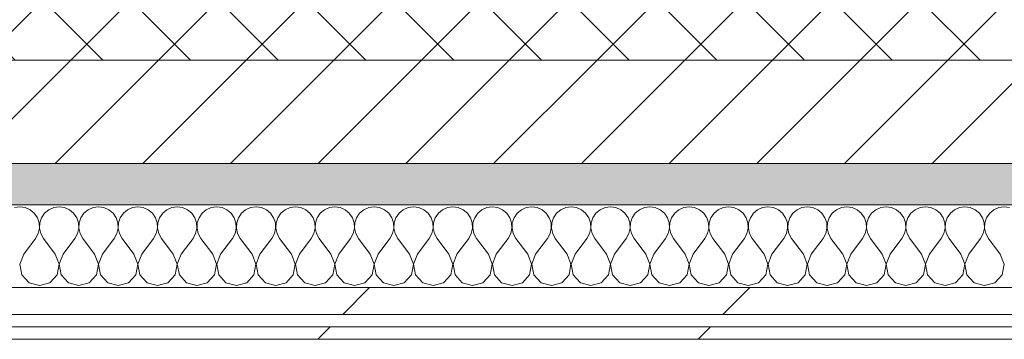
# Model space of a CAD drawing. Header units: millimetres. Extents: x -30280 to 22128, y -17757 to 4746.
# Tile 102 of 171: x -9790 to -9314, y -12404 to -12249. Entities that reach past the tile are written whole.
import ezdxf

# ---------------------------------------------------------------- set-up
doc = ezdxf.new("R2010")
doc.units = ezdxf.units.MM
doc.header["$MEASUREMENT"] = 0
doc.linetypes.add('Wipeout_Contour', pattern=[1000, 0, -1000])
doc.layers.add('12_FAÇ_Façana', color=7, linetype='Continuous')
doc.layers.add('Nuevo_08_E_Envans secs', color=7, linetype='Continuous')
for name, color, linetype, lineweight, true_color in [('12_FAÇ_Façana_Pluma_Nº__174', 7, 'Continuous', 13, 0xe4ad2c), ('12_FAÇ_Façana_Pluma_Nº__176', 7, 'Continuous', 15, 0x93a0c6), ('Nuevo_08_E_Envans secs_Pluma_Nº__102', 7, 'Continuous', 5, 0xcccccc), ('Nuevo_08_E_Envans secs_Pluma_Nº__171', 171, 'Continuous', 13, 0xaaaaff), ('Nuevo_08_E_Envans secs_Pluma_Nº__177', 7, 'Continuous', 15, 0xf7e046)]:
    doc.layers.add(name, color=color, linetype=linetype, lineweight=lineweight, true_color=true_color)
for name, color, linetype, lineweight in [('12_FAÇ_Façana_Pluma_Nº__2', 8, 'Continuous', 5), ('12_FAÇ_Façana_Pluma_Nº__7', 7, 'Continuous', 5), ('Nuevo_08_E_Envans secs_Pluma_Nº__1', 7, 'Continuous', 5)]:
    doc.layers.add(name, color=color, linetype=linetype, lineweight=lineweight)
pattern_1 = [(45, (0, 0), (-183.8478, 183.8478), [195, -65]), (45, (7e-14, 183.85), (-183.8478, 183.8478), [195, -65])]

# ---------------------------------------------------------------- blocks, each defined once
blk = doc.blocks.new('Muro_22_1', base_point=(-7036.11, -12338.98))
at = {"layer": '12_FAÇ_Façana_Pluma_Nº__174', "linetype": 'Continuous', "lineweight": 13, "true_color": 0xe4ad2c}
h = blk.add_hatch(dxfattribs=at)
h.set_pattern_fill('SATE_Aislamiento_0001', color=42, style=0, pattern_type=2)
h.set_pattern_definition([(45, (0, 0), (-21.213203, 21.213203), []), (135, (0, 0), (21.213203, 21.213203), [])])
h.paths.add_polyline_path([(-10997.42, -12268.98), (-7450.39, -12268.98), (-7450.39, -12168.98), (-10997.42, -12168.98)])
at = {"layer": '12_FAÇ_Façana_Pluma_Nº__176', "linetype": 'Continuous', "lineweight": 0, "true_color": 0x495063}
blk.add_hatch(color=251, dxfattribs=at).paths.add_polyline_path([(-7490.39, -12318.98), (-10997.42, -12318.98), (-10997.42, -12338.98), (-7490.39, -12338.98)])
at = {"layer": '12_FAÇ_Façana_Pluma_Nº__2', "linetype": 'Continuous', "lineweight": 5}
h = blk.add_hatch(dxfattribs=at)
h.set_pattern_fill('Ceramic_0001', color=8, style=0, pattern_type=2)
h.set_pattern_definition([(45, (0, 0), (-21.213203, 21.213203), [])])
h.paths.add_polyline_path([(-7490.39, -12268.98), (-10997.42, -12268.98), (-10997.42, -12318.98), (-7490.39, -12318.98)])
at = {"layer": '12_FAÇ_Façana_Pluma_Nº__7', "color": 7, "linetype": 'Continuous', "lineweight": 5}
for p, q in [((-10997.42, -12268.98), (-7490.39, -12268.98)), ((-10997.42, -12318.98), (-7490.39, -12318.98))]:
    blk.add_line(p, q, dxfattribs=at)
at = {"layer": '12_FAÇ_Façana_Pluma_Nº__7', "color": 7, "linetype": 'Continuous', "lineweight": 5, "flags": 128}
blk.add_lwpolyline([(-10997.42, -12338.98), (-7490.39, -12338.98)], dxfattribs=at)
blk = doc.blocks.new('*X396')
at = {"layer": 'Nuevo_08_E_Envans secs_Pluma_Nº__102', "color": 254, "linetype": 'Continuous', "lineweight": 5, "true_color": 0xcccccc}
for p, q in [((-9790.48, -12339.93), (-9793.08, -12340.29)), ((-9787.87, -12340.29), (-9790.48, -12339.93)), ((-9785.47, -12341.35), (-9787.87, -12340.29)), ((-9783.45, -12343.03), (-9785.47, -12341.35)), ((-9781.96, -12345.19), (-9783.45, -12343.03)), ((-9778.46, -12343.03), (-9779.95, -12345.19)), ((-9776.44, -12341.35), (-9778.46, -12343.03)), ((-9774.03, -12340.29), (-9776.44, -12341.35)), ((-9771.43, -12339.93), (-9774.03, -12340.29)), ((-9768.83, -12340.29), (-9771.43, -12339.93)), ((-9766.42, -12341.35), (-9768.83, -12340.29)), ((-9764.4, -12343.03), (-9766.42, -12341.35)), ((-9762.91, -12345.19), (-9764.4, -12343.03)), ((-9759.41, -12343.03), (-9760.9, -12345.19)), ((-9757.39, -12341.35), (-9759.41, -12343.03)), ((-9754.98, -12340.29), (-9757.39, -12341.35)), ((-9752.38, -12339.93), (-9754.98, -12340.29)), ((-9749.78, -12340.29), (-9752.38, -12339.93)), ((-9747.37, -12341.35), (-9749.78, -12340.29)), ((-9745.35, -12343.03), (-9747.37, -12341.35)), ((-9743.86, -12345.19), (-9745.35, -12343.03)), ((-9740.36, -12343.03), (-9741.85, -12345.19)), ((-9738.34, -12341.35), (-9740.36, -12343.03)), ((-9735.94, -12340.29), (-9738.34, -12341.35)), ((-9733.33, -12339.93), (-9735.94, -12340.29)), ((-9730.73, -12340.29), (-9733.33, -12339.93)), ((-9728.33, -12341.35), (-9730.73, -12340.29)), ((-9726.3, -12343.03), (-9728.33, -12341.35)), ((-9724.81, -12345.19), (-9726.3, -12343.03)), ((-9721.32, -12343.03), (-9722.8, -12345.19)), ((-9719.29, -12341.35), (-9721.32, -12343.03)), ((-9716.89, -12340.29), (-9719.29, -12341.35)), ((-9714.29, -12339.93), (-9716.89, -12340.29)), ((-9711.68, -12340.29), (-9714.29, -12339.93)), ((-9709.28, -12341.35), (-9711.68, -12340.29)), ((-9707.26, -12343.03), (-9709.28, -12341.35)), ((-9705.77, -12345.19), (-9707.26, -12343.03)), ((-9702.27, -12343.03), (-9703.76, -12345.19)), ((-9700.25, -12341.35), (-9702.27, -12343.03)), ((-9697.84, -12340.29), (-9700.25, -12341.35)), ((-9695.24, -12339.93), (-9697.84, -12340.29)), ((-9692.64, -12340.29), (-9695.24, -12339.93)), ((-9690.23, -12341.35), (-9692.64, -12340.29)), ((-9688.21, -12343.03), (-9690.23, -12341.35)), ((-9686.72, -12345.19), (-9688.21, -12343.03)), ((-9683.22, -12343.03), (-9684.71, -12345.19)), ((-9681.2, -12341.35), (-9683.22, -12343.03)), ((-9678.79, -12340.29), (-9681.2, -12341.35)), ((-9676.19, -12339.93), (-9678.79, -12340.29)), ((-9673.59, -12340.29), (-9676.19, -12339.93)), ((-9671.18, -12341.35), (-9673.59, -12340.29)), ((-9669.16, -12343.03), (-9671.18, -12341.35)), ((-9667.67, -12345.19), (-9669.16, -12343.03)), ((-9664.17, -12343.03), (-9665.66, -12345.19)), ((-9662.15, -12341.35), (-9664.17, -12343.03)), ((-9659.75, -12340.29), (-9662.15, -12341.35)), ((-9657.14, -12339.93), (-9659.75, -12340.29)), ((-9654.54, -12340.29), (-9657.14, -12339.93)), ((-9652.14, -12341.35), (-9654.54, -12340.29)), ((-9650.11, -12343.03), (-9652.14, -12341.35)), ((-9648.62, -12345.19), (-9650.11, -12343.03)), ((-9645.13, -12343.03), (-9646.61, -12345.19)), ((-9643.1, -12341.35), (-9645.13, -12343.03)), ((-9640.7, -12340.29), (-9643.1, -12341.35)), ((-9638.1, -12339.93), (-9640.7, -12340.29)), ((-9635.49, -12340.29), (-9638.1, -12339.93)), ((-9633.09, -12341.35), (-9635.49, -12340.29)), ((-9631.06, -12343.03), (-9633.09, -12341.35)), ((-9629.58, -12345.19), (-9631.06, -12343.03)), ((-9626.08, -12343.03), (-9627.57, -12345.19)), ((-9624.05, -12341.35), (-9626.08, -12343.03)), ((-9621.65, -12340.29), (-9624.05, -12341.35)), ((-9619.05, -12339.93), (-9621.65, -12340.29)), ((-9616.45, -12340.29), (-9619.05, -12339.93)), ((-9614.04, -12341.35), (-9616.45, -12340.29)), ((-9612.02, -12343.03), (-9614.04, -12341.35)), ((-9610.53, -12345.19), (-9612.02, -12343.03)), ((-9607.03, -12343.03), (-9608.52, -12345.19)), ((-9605.01, -12341.35), (-9607.03, -12343.03)), ((-9602.6, -12340.29), (-9605.01, -12341.35)), ((-9600, -12339.93), (-9602.6, -12340.29)), ((-9597.4, -12340.29), (-9600, -12339.93)), ((-9594.99, -12341.35), (-9597.4, -12340.29)), ((-9592.97, -12343.03), (-9594.99, -12341.35)), ((-9591.48, -12345.19), (-9592.97, -12343.03)), ((-9587.98, -12343.03), (-9589.47, -12345.19)), ((-9585.96, -12341.35), (-9587.98, -12343.03)), ((-9583.55, -12340.29), (-9585.96, -12341.35)), ((-9580.95, -12339.93), (-9583.55, -12340.29)), ((-9578.35, -12340.29), (-9580.95, -12339.93)), ((-9575.95, -12341.35), (-9578.35, -12340.29)), ((-9573.92, -12343.03), (-9575.95, -12341.35)), ((-9572.43, -12345.19), (-9573.92, -12343.03)), ((-9568.94, -12343.03), (-9570.42, -12345.19)), ((-9566.91, -12341.35), (-9568.94, -12343.03)), ((-9564.51, -12340.29), (-9566.91, -12341.35)), ((-9561.9, -12339.93), (-9564.51, -12340.29)), ((-9559.3, -12340.29), (-9561.9, -12339.93)), ((-9556.9, -12341.35), (-9559.3, -12340.29)), ((-9554.87, -12343.03), (-9556.9, -12341.35)), ((-9553.39, -12345.19), (-9554.87, -12343.03)), ((-9549.89, -12343.03), (-9551.38, -12345.19)), ((-9547.86, -12341.35), (-9549.89, -12343.03)), ((-9545.46, -12340.29), (-9547.86, -12341.35)), ((-9542.86, -12339.93), (-9545.46, -12340.29)), ((-9540.25, -12340.29), (-9542.86, -12339.93)), ((-9537.85, -12341.35), (-9540.25, -12340.29)), ((-9535.83, -12343.03), (-9537.85, -12341.35)), ((-9534.34, -12345.19), (-9535.83, -12343.03)), ((-9530.84, -12343.03), (-9532.33, -12345.19)), ((-9528.82, -12341.35), (-9530.84, -12343.03)), ((-9526.41, -12340.29), (-9528.82, -12341.35)), ((-9523.81, -12339.93), (-9526.41, -12340.29)), ((-9521.21, -12340.29), (-9523.81, -12339.93)), ((-9518.8, -12341.35), (-9521.21, -12340.29)), ((-9516.78, -12343.03), (-9518.8, -12341.35)), ((-9515.29, -12345.19), (-9516.78, -12343.03)), ((-9511.79, -12343.03), (-9513.28, -12345.19)), ((-9509.77, -12341.35), (-9511.79, -12343.03)), ((-9507.36, -12340.29), (-9509.77, -12341.35)), ((-9504.76, -12339.93), (-9507.36, -12340.29)), ((-9502.16, -12340.29), (-9504.76, -12339.93)), ((-9499.75, -12341.35), (-9502.16, -12340.29)), ((-9497.73, -12343.03), (-9499.75, -12341.35)), ((-9496.24, -12345.19), (-9497.73, -12343.03)), ((-9492.74, -12343.03), (-9494.23, -12345.19)), ((-9490.72, -12341.35), (-9492.74, -12343.03)), ((-9488.32, -12340.29), (-9490.72, -12341.35)), ((-9485.71, -12339.93), (-9488.32, -12340.29)), ((-9483.11, -12340.29), (-9485.71, -12339.93)), ((-9480.71, -12341.35), (-9483.11, -12340.29)), ((-9478.68, -12343.03), (-9480.71, -12341.35)), ((-9477.2, -12345.19), (-9478.68, -12343.03)), ((-9473.7, -12343.03), (-9475.19, -12345.19)), ((-9471.67, -12341.35), (-9473.7, -12343.03)), ((-9469.27, -12340.29), (-9471.67, -12341.35)), ((-9466.67, -12339.93), (-9469.27, -12340.29)), ((-9464.06, -12340.29), (-9466.67, -12339.93)), ((-9461.66, -12341.35), (-9464.06, -12340.29)), ((-9459.64, -12343.03), (-9461.66, -12341.35)), ((-9458.15, -12345.19), (-9459.64, -12343.03)), ((-9454.65, -12343.03), (-9456.14, -12345.19)), ((-9452.63, -12341.35), (-9454.65, -12343.03)), ((-9450.22, -12340.29), (-9452.63, -12341.35)), ((-9447.62, -12339.93), (-9450.22, -12340.29)), ((-9445.02, -12340.29), (-9447.62, -12339.93)), ((-9442.61, -12341.35), (-9445.02, -12340.29)), ((-9440.59, -12343.03), (-9442.61, -12341.35)), ((-9439.1, -12345.19), (-9440.59, -12343.03)), ((-9435.6, -12343.03), (-9437.09, -12345.19)), ((-9433.58, -12341.35), (-9435.6, -12343.03)), ((-9431.17, -12340.29), (-9433.58, -12341.35)), ((-9428.57, -12339.93), (-9431.17, -12340.29)), ((-9425.97, -12340.29), (-9428.57, -12339.93)), ((-9423.56, -12341.35), (-9425.97, -12340.29)), ((-9421.54, -12343.03), (-9423.56, -12341.35)), ((-9420.05, -12345.19), (-9421.54, -12343.03)), ((-9416.55, -12343.03), (-9418.04, -12345.19)), ((-9414.53, -12341.35), (-9416.55, -12343.03)), ((-9412.13, -12340.29), (-9414.53, -12341.35)), ((-9409.52, -12339.93), (-9412.13, -12340.29)), ((-9406.92, -12340.29), (-9409.52, -12339.93)), ((-9404.52, -12341.35), (-9406.92, -12340.29)), ((-9402.49, -12343.03), (-9404.52, -12341.35)), ((-9401.01, -12345.19), (-9402.49, -12343.03)), ((-9397.51, -12343.03), (-9398.99, -12345.19)), ((-9395.48, -12341.35), (-9397.51, -12343.03)), ((-9393.08, -12340.29), (-9395.48, -12341.35)), ((-9390.48, -12339.93), (-9393.08, -12340.29)), ((-9387.87, -12340.29), (-9390.48, -12339.93)), ((-9385.47, -12341.35), (-9387.87, -12340.29)), ((-9383.45, -12343.03), (-9385.47, -12341.35)), ((-9381.96, -12345.19), (-9383.45, -12343.03)), ((-9378.46, -12343.03), (-9379.95, -12345.19)), ((-9376.44, -12341.35), (-9378.46, -12343.03)), ((-9374.03, -12340.29), (-9376.44, -12341.35)), ((-9371.43, -12339.93), (-9374.03, -12340.29)), ((-9368.83, -12340.29), (-9371.43, -12339.93)), ((-9366.42, -12341.35), (-9368.83, -12340.29)), ((-9364.4, -12343.03), (-9366.42, -12341.35)), ((-9362.91, -12345.19), (-9364.4, -12343.03)), ((-9359.41, -12343.03), (-9360.9, -12345.19)), ((-9357.39, -12341.35), (-9359.41, -12343.03)), ((-9354.98, -12340.29), (-9357.39, -12341.35)), ((-9352.38, -12339.93), (-9354.98, -12340.29)), ((-9349.78, -12340.29), (-9352.38, -12339.93)), ((-9347.37, -12341.35), (-9349.78, -12340.29)), ((-9345.35, -12343.03), (-9347.37, -12341.35)), ((-9343.86, -12345.19), (-9345.35, -12343.03)), ((-9340.36, -12343.03), (-9341.85, -12345.19)), ((-9338.34, -12341.35), (-9340.36, -12343.03)), ((-9335.94, -12340.29), (-9338.34, -12341.35)), ((-9333.33, -12339.93), (-9335.94, -12340.29)), ((-9330.73, -12340.29), (-9333.33, -12339.93)), ((-9328.33, -12341.35), (-9330.73, -12340.29)), ((-9326.3, -12343.03), (-9328.33, -12341.35)), ((-9324.81, -12345.19), (-9326.3, -12343.03)), ((-9321.32, -12343.03), (-9322.8, -12345.19)), ((-9319.29, -12341.35), (-9321.32, -12343.03)), ((-9316.89, -12340.29), (-9319.29, -12341.35)), ((-9314.29, -12339.93), (-9316.89, -12340.29)), ((-9311.68, -12340.29), (-9314.29, -12339.93)), ((-9781.12, -12347.68), (-9781.96, -12345.19)), ((-9780.99, -12350.31), (-9781.12, -12347.68)), ((-9780.79, -12347.68), (-9780.91, -12350.31)), ((-9779.95, -12345.19), (-9780.79, -12347.68)), ((-9762.07, -12347.68), (-9762.91, -12345.19)), ((-9761.94, -12350.31), (-9762.07, -12347.68)), ((-9761.74, -12347.68), (-9761.87, -12350.31)), ((-9760.9, -12345.19), (-9761.74, -12347.68)), ((-9743.02, -12347.68), (-9743.86, -12345.19)), ((-9742.9, -12350.31), (-9743.02, -12347.68)), ((-9742.69, -12347.68), (-9742.82, -12350.31)), ((-9741.85, -12345.19), (-9742.69, -12347.68)), ((-9723.98, -12347.68), (-9724.81, -12345.19)), ((-9723.85, -12350.31), (-9723.98, -12347.68)), ((-9723.64, -12347.68), (-9723.77, -12350.31)), ((-9722.8, -12345.19), (-9723.64, -12347.68)), ((-9704.93, -12347.68), (-9705.77, -12345.19)), ((-9704.8, -12350.31), (-9704.93, -12347.68)), ((-9704.6, -12347.68), (-9704.72, -12350.31)), ((-9703.76, -12345.19), (-9704.6, -12347.68)), ((-9685.88, -12347.68), (-9686.72, -12345.19)), ((-9685.75, -12350.31), (-9685.88, -12347.68)), ((-9685.55, -12347.68), (-9685.68, -12350.31)), ((-9684.71, -12345.19), (-9685.55, -12347.68)), ((-9666.83, -12347.68), (-9667.67, -12345.19)), ((-9666.71, -12350.31), (-9666.83, -12347.68)), ((-9666.5, -12347.68), (-9666.63, -12350.31)), ((-9665.66, -12345.19), (-9666.5, -12347.68)), ((-9647.78, -12347.68), (-9648.62, -12345.19)), ((-9647.66, -12350.31), (-9647.78, -12347.68)), ((-9647.45, -12347.68), (-9647.58, -12350.31)), ((-9646.61, -12345.19), (-9647.45, -12347.68)), ((-9628.74, -12347.68), (-9629.58, -12345.19)), ((-9628.61, -12350.31), (-9628.74, -12347.68)), ((-9628.41, -12347.68), (-9628.53, -12350.31)), ((-9627.57, -12345.19), (-9628.41, -12347.68)), ((-9609.69, -12347.68), (-9610.53, -12345.19)), ((-9609.56, -12350.31), (-9609.69, -12347.68)), ((-9609.36, -12347.68), (-9609.49, -12350.31)), ((-9608.52, -12345.19), (-9609.36, -12347.68)), ((-9590.64, -12347.68), (-9591.48, -12345.19)), ((-9590.51, -12350.31), (-9590.64, -12347.68)), ((-9590.31, -12347.68), (-9590.44, -12350.31)), ((-9589.47, -12345.19), (-9590.31, -12347.68)), ((-9571.59, -12347.68), (-9572.43, -12345.19)), ((-9571.47, -12350.31), (-9571.59, -12347.68)), ((-9571.26, -12347.68), (-9571.39, -12350.31)), ((-9570.42, -12345.19), (-9571.26, -12347.68)), ((-9552.55, -12347.68), (-9553.39, -12345.19)), ((-9552.42, -12350.31), (-9552.55, -12347.68)), ((-9552.22, -12347.68), (-9552.34, -12350.31)), ((-9551.38, -12345.19), (-9552.22, -12347.68)), ((-9533.5, -12347.68), (-9534.34, -12345.19)), ((-9533.37, -12350.31), (-9533.5, -12347.68)), ((-9533.17, -12347.68), (-9533.29, -12350.31)), ((-9532.33, -12345.19), (-9533.17, -12347.68)), ((-9514.45, -12347.68), (-9515.29, -12345.19)), ((-9514.32, -12350.31), (-9514.45, -12347.68)), ((-9514.12, -12347.68), (-9514.25, -12350.31)), ((-9513.28, -12345.19), (-9514.12, -12347.68)), ((-9495.4, -12347.68), (-9496.24, -12345.19)), ((-9495.28, -12350.31), (-9495.4, -12347.68)), ((-9495.07, -12347.68), (-9495.2, -12350.31)), ((-9494.23, -12345.19), (-9495.07, -12347.68)), ((-9476.36, -12347.68), (-9477.2, -12345.19)), ((-9476.23, -12350.31), (-9476.36, -12347.68)), ((-9476.02, -12347.68), (-9476.15, -12350.31)), ((-9475.19, -12345.19), (-9476.02, -12347.68)), ((-9457.31, -12347.68), (-9458.15, -12345.19)), ((-9457.18, -12350.31), (-9457.31, -12347.68)), ((-9456.98, -12347.68), (-9457.1, -12350.31)), ((-9456.14, -12345.19), (-9456.98, -12347.68)), ((-9438.26, -12347.68), (-9439.1, -12345.19)), ((-9438.13, -12350.31), (-9438.26, -12347.68)), ((-9437.93, -12347.68), (-9438.06, -12350.31)), ((-9437.09, -12345.19), (-9437.93, -12347.68)), ((-9419.21, -12347.68), (-9420.05, -12345.19)), ((-9419.09, -12350.31), (-9419.21, -12347.68)), ((-9418.88, -12347.68), (-9419.01, -12350.31)), ((-9418.04, -12345.19), (-9418.88, -12347.68)), ((-9400.17, -12347.68), (-9401.01, -12345.19)), ((-9400.04, -12350.31), (-9400.17, -12347.68)), ((-9399.83, -12347.68), (-9399.96, -12350.31)), ((-9398.99, -12345.19), (-9399.83, -12347.68)), ((-9381.12, -12347.68), (-9381.96, -12345.19)), ((-9380.99, -12350.31), (-9381.12, -12347.68)), ((-9380.79, -12347.68), (-9380.91, -12350.31)), ((-9379.95, -12345.19), (-9380.79, -12347.68)), ((-9362.07, -12347.68), (-9362.91, -12345.19)), ((-9361.94, -12350.31), (-9362.07, -12347.68)), ((-9361.74, -12347.68), (-9361.87, -12350.31)), ((-9360.9, -12345.19), (-9361.74, -12347.68)), ((-9343.02, -12347.68), (-9343.86, -12345.19)), ((-9342.9, -12350.31), (-9343.02, -12347.68)), ((-9342.69, -12347.68), (-9342.82, -12350.31)), ((-9341.85, -12345.19), (-9342.69, -12347.68)), ((-9323.98, -12347.68), (-9324.81, -12345.19)), ((-9323.85, -12350.31), (-9323.98, -12347.68)), ((-9323.64, -12347.68), (-9323.77, -12350.31)), ((-9322.8, -12345.19), (-9323.64, -12347.68)), ((-9782.86, -12355.17), (-9781.59, -12352.87)), ((-9781.59, -12352.87), (-9780.99, -12350.31)), ((-9780.91, -12350.31), (-9780.32, -12352.87)), ((-9780.32, -12352.87), (-9779.05, -12355.17)), ((-9763.81, -12355.17), (-9762.54, -12352.87)), ((-9762.54, -12352.87), (-9761.94, -12350.31)), ((-9761.87, -12350.31), (-9761.27, -12352.87)), ((-9761.27, -12352.87), (-9760, -12355.17)), ((-9744.76, -12355.17), (-9743.49, -12352.87)), ((-9743.49, -12352.87), (-9742.9, -12350.31)), ((-9742.82, -12350.31), (-9742.22, -12352.87)), ((-9742.22, -12352.87), (-9740.95, -12355.17)), ((-9725.71, -12355.17), (-9724.44, -12352.87)), ((-9724.44, -12352.87), (-9723.85, -12350.31)), ((-9723.77, -12350.31), (-9723.18, -12352.87)), ((-9723.18, -12352.87), (-9721.9, -12355.17)), ((-9706.67, -12355.17), (-9705.4, -12352.87)), ((-9705.4, -12352.87), (-9704.8, -12350.31)), ((-9704.72, -12350.31), (-9704.13, -12352.87)), ((-9704.13, -12352.87), (-9702.86, -12355.17)), ((-9687.62, -12355.17), (-9686.35, -12352.87)), ((-9686.35, -12352.87), (-9685.75, -12350.31)), ((-9685.68, -12350.31), (-9685.08, -12352.87)), ((-9685.08, -12352.87), (-9683.81, -12355.17)), ((-9668.57, -12355.17), (-9667.3, -12352.87)), ((-9667.3, -12352.87), (-9666.71, -12350.31)), ((-9666.63, -12350.31), (-9666.03, -12352.87)), ((-9666.03, -12352.87), (-9664.76, -12355.17)), ((-9649.52, -12355.17), (-9648.25, -12352.87)), ((-9648.25, -12352.87), (-9647.66, -12350.31)), ((-9647.58, -12350.31), (-9646.99, -12352.87)), ((-9646.99, -12352.87), (-9645.71, -12355.17)), ((-9630.48, -12355.17), (-9629.2, -12352.87)), ((-9629.2, -12352.87), (-9628.61, -12350.31)), ((-9628.53, -12350.31), (-9627.94, -12352.87)), ((-9627.94, -12352.87), (-9626.67, -12355.17)), ((-9611.43, -12355.17), (-9610.16, -12352.87)), ((-9610.16, -12352.87), (-9609.56, -12350.31)), ((-9609.49, -12350.31), (-9608.89, -12352.87)), ((-9608.89, -12352.87), (-9607.62, -12355.17)), ((-9592.38, -12355.17), (-9591.11, -12352.87)), ((-9591.11, -12352.87), (-9590.51, -12350.31)), ((-9590.44, -12350.31), (-9589.84, -12352.87)), ((-9589.84, -12352.87), (-9588.57, -12355.17)), ((-9573.33, -12355.17), (-9572.06, -12352.87)), ((-9572.06, -12352.87), (-9571.47, -12350.31)), ((-9571.39, -12350.31), (-9570.8, -12352.87)), ((-9570.8, -12352.87), (-9569.52, -12355.17)), ((-9554.29, -12355.17), (-9553.01, -12352.87)), ((-9553.01, -12352.87), (-9552.42, -12350.31)), ((-9552.34, -12350.31), (-9551.75, -12352.87)), ((-9551.75, -12352.87), (-9550.48, -12355.17)), ((-9535.24, -12355.17), (-9533.97, -12352.87)), ((-9533.97, -12352.87), (-9533.37, -12350.31)), ((-9533.29, -12350.31), (-9532.7, -12352.87)), ((-9532.7, -12352.87), (-9531.43, -12355.17)), ((-9516.19, -12355.17), (-9514.92, -12352.87)), ((-9514.92, -12352.87), (-9514.32, -12350.31)), ((-9514.25, -12350.31), (-9513.65, -12352.87)), ((-9513.65, -12352.87), (-9512.38, -12355.17)), ((-9497.14, -12355.17), (-9495.87, -12352.87)), ((-9495.87, -12352.87), (-9495.28, -12350.31)), ((-9495.2, -12350.31), (-9494.6, -12352.87)), ((-9494.6, -12352.87), (-9493.33, -12355.17)), ((-9478.1, -12355.17), (-9476.82, -12352.87)), ((-9476.82, -12352.87), (-9476.23, -12350.31)), ((-9476.15, -12350.31), (-9475.56, -12352.87)), ((-9475.56, -12352.87), (-9474.29, -12355.17)), ((-9459.05, -12355.17), (-9457.78, -12352.87)), ((-9457.78, -12352.87), (-9457.18, -12350.31)), ((-9457.1, -12350.31), (-9456.51, -12352.87)), ((-9456.51, -12352.87), (-9455.24, -12355.17)), ((-9440, -12355.17), (-9438.73, -12352.87)), ((-9438.73, -12352.87), (-9438.13, -12350.31)), ((-9438.06, -12350.31), (-9437.46, -12352.87)), ((-9437.46, -12352.87), (-9436.19, -12355.17)), ((-9420.95, -12355.17), (-9419.68, -12352.87)), ((-9419.68, -12352.87), (-9419.09, -12350.31)), ((-9419.01, -12350.31), (-9418.41, -12352.87)), ((-9418.41, -12352.87), (-9417.14, -12355.17)), ((-9401.9, -12355.17), (-9400.63, -12352.87)), ((-9400.63, -12352.87), (-9400.04, -12350.31)), ((-9399.96, -12350.31), (-9399.37, -12352.87)), ((-9399.37, -12352.87), (-9398.1, -12355.17)), ((-9382.86, -12355.17), (-9381.59, -12352.87)), ((-9381.59, -12352.87), (-9380.99, -12350.31)), ((-9380.91, -12350.31), (-9380.32, -12352.87)), ((-9380.32, -12352.87), (-9379.05, -12355.17)), ((-9363.81, -12355.17), (-9362.54, -12352.87)), ((-9362.54, -12352.87), (-9361.94, -12350.31)), ((-9361.87, -12350.31), (-9361.27, -12352.87)), ((-9361.27, -12352.87), (-9360, -12355.17)), ((-9344.76, -12355.17), (-9343.49, -12352.87)), ((-9343.49, -12352.87), (-9342.9, -12350.31)), ((-9342.82, -12350.31), (-9342.22, -12352.87)), ((-9342.22, -12352.87), (-9340.95, -12355.17)), ((-9325.71, -12355.17), (-9324.44, -12352.87)), ((-9324.44, -12352.87), (-9323.85, -12350.31)), ((-9323.77, -12350.31), (-9323.18, -12352.87)), ((-9323.18, -12352.87), (-9321.9, -12355.17)), ((-9788.57, -12362.79), (-9782.86, -12355.17)), ((-9773.33, -12362.79), (-9779.05, -12355.17)), ((-9769.52, -12362.79), (-9763.81, -12355.17)), ((-9754.29, -12362.79), (-9760, -12355.17)), ((-9750.48, -12362.79), (-9744.76, -12355.17)), ((-9735.24, -12362.79), (-9740.95, -12355.17)), ((-9731.43, -12362.79), (-9725.71, -12355.17)), ((-9716.19, -12362.79), (-9721.9, -12355.17)), ((-9712.38, -12362.79), (-9706.67, -12355.17)), ((-9697.14, -12362.79), (-9702.86, -12355.17)), ((-9693.33, -12362.79), (-9687.62, -12355.17)), ((-9678.1, -12362.79), (-9683.81, -12355.17)), ((-9674.29, -12362.79), (-9668.57, -12355.17)), ((-9659.05, -12362.79), (-9664.76, -12355.17)), ((-9655.24, -12362.79), (-9649.52, -12355.17)), ((-9640, -12362.79), (-9645.71, -12355.17)), ((-9636.19, -12362.79), (-9630.48, -12355.17)), ((-9620.95, -12362.79), (-9626.67, -12355.17)), ((-9617.14, -12362.79), (-9611.43, -12355.17)), ((-9601.9, -12362.79), (-9607.62, -12355.17)), ((-9598.1, -12362.79), (-9592.38, -12355.17)), ((-9582.86, -12362.79), (-9588.57, -12355.17)), ((-9579.05, -12362.79), (-9573.33, -12355.17)), ((-9563.81, -12362.79), (-9569.52, -12355.17)), ((-9560, -12362.79), (-9554.29, -12355.17)), ((-9544.76, -12362.79), (-9550.48, -12355.17)), ((-9540.95, -12362.79), (-9535.24, -12355.17)), ((-9525.71, -12362.79), (-9531.43, -12355.17)), ((-9521.9, -12362.79), (-9516.19, -12355.17)), ((-9506.67, -12362.79), (-9512.38, -12355.17)), ((-9502.86, -12362.79), (-9497.14, -12355.17)), ((-9487.62, -12362.79), (-9493.33, -12355.17)), ((-9483.81, -12362.79), (-9478.1, -12355.17)), ((-9468.57, -12362.79), (-9474.29, -12355.17)), ((-9464.76, -12362.79), (-9459.05, -12355.17)), ((-9449.52, -12362.79), (-9455.24, -12355.17)), ((-9445.71, -12362.79), (-9440, -12355.17)), ((-9430.48, -12362.79), (-9436.19, -12355.17)), ((-9426.67, -12362.79), (-9420.95, -12355.17)), ((-9411.43, -12362.79), (-9417.14, -12355.17)), ((-9407.62, -12362.79), (-9401.9, -12355.17)), ((-9392.38, -12362.79), (-9398.1, -12355.17)), ((-9388.57, -12362.79), (-9382.86, -12355.17)), ((-9373.33, -12362.79), (-9379.05, -12355.17)), ((-9369.52, -12362.79), (-9363.81, -12355.17)), ((-9354.29, -12362.79), (-9360, -12355.17)), ((-9350.48, -12362.79), (-9344.76, -12355.17)), ((-9335.24, -12362.79), (-9340.95, -12355.17)), ((-9331.43, -12362.79), (-9325.71, -12355.17)), ((-9316.19, -12362.79), (-9321.9, -12355.17)), ((-9788.57, -12362.79), (-9790.44, -12367.64)), ((-9771.47, -12367.64), (-9773.33, -12362.79)), ((-9769.52, -12362.79), (-9771.39, -12367.64)), ((-9752.42, -12367.64), (-9754.29, -12362.79)), ((-9750.48, -12362.79), (-9752.34, -12367.64)), ((-9733.37, -12367.64), (-9735.24, -12362.79)), ((-9731.43, -12362.79), (-9733.29, -12367.64)), ((-9714.32, -12367.64), (-9716.19, -12362.79)), ((-9712.38, -12362.79), (-9714.25, -12367.64)), ((-9695.28, -12367.64), (-9697.14, -12362.79)), ((-9693.33, -12362.79), (-9695.2, -12367.64)), ((-9676.23, -12367.64), (-9678.1, -12362.79)), ((-9674.29, -12362.79), (-9676.15, -12367.64)), ((-9657.18, -12367.64), (-9659.05, -12362.79)), ((-9655.24, -12362.79), (-9657.1, -12367.64)), ((-9638.13, -12367.64), (-9640, -12362.79)), ((-9636.19, -12362.79), (-9638.06, -12367.64)), ((-9619.09, -12367.64), (-9620.95, -12362.79)), ((-9617.14, -12362.79), (-9619.01, -12367.64)), ((-9600.04, -12367.64), (-9601.9, -12362.79)), ((-9598.1, -12362.79), (-9599.96, -12367.64)), ((-9580.99, -12367.64), (-9582.86, -12362.79)), ((-9579.05, -12362.79), (-9580.91, -12367.64)), ((-9561.94, -12367.64), (-9563.81, -12362.79)), ((-9560, -12362.79), (-9561.87, -12367.64)), ((-9542.9, -12367.64), (-9544.76, -12362.79)), ((-9540.95, -12362.79), (-9542.82, -12367.64)), ((-9523.85, -12367.64), (-9525.71, -12362.79)), ((-9521.9, -12362.79), (-9523.77, -12367.64)), ((-9504.8, -12367.64), (-9506.67, -12362.79)), ((-9502.86, -12362.79), (-9504.72, -12367.64)), ((-9485.75, -12367.64), (-9487.62, -12362.79)), ((-9483.81, -12362.79), (-9485.68, -12367.64)), ((-9466.71, -12367.64), (-9468.57, -12362.79)), ((-9464.76, -12362.79), (-9466.63, -12367.64)), ((-9447.66, -12367.64), (-9449.52, -12362.79)), ((-9445.71, -12362.79), (-9447.58, -12367.64)), ((-9428.61, -12367.64), (-9430.48, -12362.79)), ((-9426.67, -12362.79), (-9428.53, -12367.64)), ((-9409.56, -12367.64), (-9411.43, -12362.79)), ((-9407.62, -12362.79), (-9409.49, -12367.64)), ((-9390.51, -12367.64), (-9392.38, -12362.79)), ((-9388.57, -12362.79), (-9390.44, -12367.64)), ((-9371.47, -12367.64), (-9373.33, -12362.79)), ((-9369.52, -12362.79), (-9371.39, -12367.64)), ((-9352.42, -12367.64), (-9354.29, -12362.79)), ((-9350.48, -12362.79), (-9352.34, -12367.64)), ((-9333.37, -12367.64), (-9335.24, -12362.79)), ((-9331.43, -12362.79), (-9333.29, -12367.64)), ((-9314.32, -12367.64), (-9316.19, -12362.79)), ((-9790.44, -12367.64), (-9789.47, -12372.76)), ((-9772.43, -12372.76), (-9771.47, -12367.64)), ((-9771.39, -12367.64), (-9770.42, -12372.76)), ((-9753.39, -12372.76), (-9752.42, -12367.64)), ((-9752.34, -12367.64), (-9751.38, -12372.76)), ((-9734.34, -12372.76), (-9733.37, -12367.64)), ((-9733.29, -12367.64), (-9732.33, -12372.76)), ((-9715.29, -12372.76), (-9714.32, -12367.64)), ((-9714.25, -12367.64), (-9713.28, -12372.76)), ((-9696.24, -12372.76), (-9695.28, -12367.64)), ((-9695.2, -12367.64), (-9694.23, -12372.76)), ((-9677.2, -12372.76), (-9676.23, -12367.64)), ((-9676.15, -12367.64), (-9675.19, -12372.76)), ((-9658.15, -12372.76), (-9657.18, -12367.64)), ((-9657.1, -12367.64), (-9656.14, -12372.76)), ((-9639.1, -12372.76), (-9638.13, -12367.64)), ((-9638.06, -12367.64), (-9637.09, -12372.76)), ((-9620.05, -12372.76), (-9619.09, -12367.64)), ((-9619.01, -12367.64), (-9618.04, -12372.76)), ((-9601.01, -12372.76), (-9600.04, -12367.64)), ((-9599.96, -12367.64), (-9598.99, -12372.76)), ((-9581.96, -12372.76), (-9580.99, -12367.64)), ((-9580.91, -12367.64), (-9579.95, -12372.76)), ((-9562.91, -12372.76), (-9561.94, -12367.64)), ((-9561.87, -12367.64), (-9560.9, -12372.76)), ((-9543.86, -12372.76), (-9542.9, -12367.64)), ((-9542.82, -12367.64), (-9541.85, -12372.76)), ((-9524.81, -12372.76), (-9523.85, -12367.64)), ((-9523.77, -12367.64), (-9522.8, -12372.76)), ((-9505.77, -12372.76), (-9504.8, -12367.64)), ((-9504.72, -12367.64), (-9503.76, -12372.76)), ((-9486.72, -12372.76), (-9485.75, -12367.64)), ((-9485.68, -12367.64), (-9484.71, -12372.76)), ((-9467.67, -12372.76), (-9466.71, -12367.64)), ((-9466.63, -12367.64), (-9465.66, -12372.76)), ((-9448.62, -12372.76), (-9447.66, -12367.64)), ((-9447.58, -12367.64), (-9446.61, -12372.76)), ((-9429.58, -12372.76), (-9428.61, -12367.64)), ((-9428.53, -12367.64), (-9427.57, -12372.76)), ((-9410.53, -12372.76), (-9409.56, -12367.64)), ((-9409.49, -12367.64), (-9408.52, -12372.76)), ((-9391.48, -12372.76), (-9390.51, -12367.64)), ((-9390.44, -12367.64), (-9389.47, -12372.76)), ((-9372.43, -12372.76), (-9371.47, -12367.64)), ((-9371.39, -12367.64), (-9370.42, -12372.76)), ((-9353.39, -12372.76), (-9352.42, -12367.64)), ((-9352.34, -12367.64), (-9351.38, -12372.76)), ((-9334.34, -12372.76), (-9333.37, -12367.64)), ((-9333.29, -12367.64), (-9332.33, -12372.76)), ((-9315.29, -12372.76), (-9314.32, -12367.64)), ((-9789.47, -12372.76), (-9785.96, -12376.6)), ((-9785.96, -12376.6), (-9780.95, -12378.02)), ((-9780.95, -12378.02), (-9775.95, -12376.6)), ((-9775.95, -12376.6), (-9772.43, -12372.76)), ((-9770.42, -12372.76), (-9766.91, -12376.6)), ((-9766.91, -12376.6), (-9761.9, -12378.02)), ((-9761.9, -12378.02), (-9756.9, -12376.6)), ((-9756.9, -12376.6), (-9753.39, -12372.76)), ((-9751.38, -12372.76), (-9747.86, -12376.6)), ((-9747.86, -12376.6), (-9742.86, -12378.02)), ((-9742.86, -12378.02), (-9737.85, -12376.6)), ((-9737.85, -12376.6), (-9734.34, -12372.76)), ((-9732.33, -12372.76), (-9728.82, -12376.6)), ((-9728.82, -12376.6), (-9723.81, -12378.02)), ((-9723.81, -12378.02), (-9718.8, -12376.6)), ((-9718.8, -12376.6), (-9715.29, -12372.76)), ((-9713.28, -12372.76), (-9709.77, -12376.6)), ((-9709.77, -12376.6), (-9704.76, -12378.02)), ((-9704.76, -12378.02), (-9699.75, -12376.6)), ((-9699.75, -12376.6), (-9696.24, -12372.76)), ((-9694.23, -12372.76), (-9690.72, -12376.6)), ((-9690.72, -12376.6), (-9685.71, -12378.02)), ((-9685.71, -12378.02), (-9680.71, -12376.6)), ((-9680.71, -12376.6), (-9677.2, -12372.76)), ((-9675.19, -12372.76), (-9671.67, -12376.6)), ((-9671.67, -12376.6), (-9666.67, -12378.02)), ((-9666.67, -12378.02), (-9661.66, -12376.6)), ((-9661.66, -12376.6), (-9658.15, -12372.76)), ((-9656.14, -12372.76), (-9652.63, -12376.6)), ((-9652.63, -12376.6), (-9647.62, -12378.02)), ((-9647.62, -12378.02), (-9642.61, -12376.6)), ((-9642.61, -12376.6), (-9639.1, -12372.76)), ((-9637.09, -12372.76), (-9633.58, -12376.6)), ((-9633.58, -12376.6), (-9628.57, -12378.02)), ((-9628.57, -12378.02), (-9623.56, -12376.6)), ((-9623.56, -12376.6), (-9620.05, -12372.76)), ((-9618.04, -12372.76), (-9614.53, -12376.6)), ((-9614.53, -12376.6), (-9609.52, -12378.02)), ((-9609.52, -12378.02), (-9604.52, -12376.6)), ((-9604.52, -12376.6), (-9601.01, -12372.76)), ((-9598.99, -12372.76), (-9595.48, -12376.6)), ((-9595.48, -12376.6), (-9590.48, -12378.02)), ((-9590.48, -12378.02), (-9585.47, -12376.6)), ((-9585.47, -12376.6), (-9581.96, -12372.76)), ((-9579.95, -12372.76), (-9576.44, -12376.6)), ((-9576.44, -12376.6), (-9571.43, -12378.02)), ((-9571.43, -12378.02), (-9566.42, -12376.6)), ((-9566.42, -12376.6), (-9562.91, -12372.76)), ((-9560.9, -12372.76), (-9557.39, -12376.6)), ((-9557.39, -12376.6), (-9552.38, -12378.02)), ((-9552.38, -12378.02), (-9547.37, -12376.6)), ((-9547.37, -12376.6), (-9543.86, -12372.76)), ((-9541.85, -12372.76), (-9538.34, -12376.6)), ((-9538.34, -12376.6), (-9533.33, -12378.02)), ((-9533.33, -12378.02), (-9528.33, -12376.6)), ((-9528.33, -12376.6), (-9524.81, -12372.76)), ((-9522.8, -12372.76), (-9519.29, -12376.6)), ((-9519.29, -12376.6), (-9514.29, -12378.02)), ((-9514.29, -12378.02), (-9509.28, -12376.6)), ((-9509.28, -12376.6), (-9505.77, -12372.76)), ((-9503.76, -12372.76), (-9500.25, -12376.6)), ((-9500.25, -12376.6), (-9495.24, -12378.02)), ((-9495.24, -12378.02), (-9490.23, -12376.6)), ((-9490.23, -12376.6), (-9486.72, -12372.76)), ((-9484.71, -12372.76), (-9481.2, -12376.6)), ((-9481.2, -12376.6), (-9476.19, -12378.02)), ((-9476.19, -12378.02), (-9471.18, -12376.6)), ((-9471.18, -12376.6), (-9467.67, -12372.76)), ((-9465.66, -12372.76), (-9462.15, -12376.6)), ((-9462.15, -12376.6), (-9457.14, -12378.02)), ((-9457.14, -12378.02), (-9452.14, -12376.6)), ((-9452.14, -12376.6), (-9448.62, -12372.76)), ((-9446.61, -12372.76), (-9443.1, -12376.6)), ((-9443.1, -12376.6), (-9438.1, -12378.02)), ((-9438.1, -12378.02), (-9433.09, -12376.6)), ((-9433.09, -12376.6), (-9429.58, -12372.76)), ((-9427.57, -12372.76), (-9424.05, -12376.6)), ((-9424.05, -12376.6), (-9419.05, -12378.02)), ((-9419.05, -12378.02), (-9414.04, -12376.6)), ((-9414.04, -12376.6), (-9410.53, -12372.76)), ((-9408.52, -12372.76), (-9405.01, -12376.6)), ((-9405.01, -12376.6), (-9400, -12378.02)), ((-9400, -12378.02), (-9394.99, -12376.6)), ((-9394.99, -12376.6), (-9391.48, -12372.76)), ((-9389.47, -12372.76), (-9385.96, -12376.6)), ((-9385.96, -12376.6), (-9380.95, -12378.02)), ((-9380.95, -12378.02), (-9375.95, -12376.6)), ((-9375.95, -12376.6), (-9372.43, -12372.76)), ((-9370.42, -12372.76), (-9366.91, -12376.6)), ((-9366.91, -12376.6), (-9361.9, -12378.02)), ((-9361.9, -12378.02), (-9356.9, -12376.6)), ((-9356.9, -12376.6), (-9353.39, -12372.76)), ((-9351.38, -12372.76), (-9347.86, -12376.6)), ((-9347.86, -12376.6), (-9342.86, -12378.02)), ((-9342.86, -12378.02), (-9337.85, -12376.6)), ((-9337.85, -12376.6), (-9334.34, -12372.76)), ((-9332.33, -12372.76), (-9328.82, -12376.6)), ((-9328.82, -12376.6), (-9323.81, -12378.02)), ((-9323.81, -12378.02), (-9318.8, -12376.6)), ((-9318.8, -12376.6), (-9315.29, -12372.76))]:
    blk.add_line(p, q, dxfattribs=at)
blk = doc.blocks.new('Muro_109_1', base_point=(-10638, -12403.98))
at = {"layer": 'Nuevo_08_E_Envans secs_Pluma_Nº__1', "color": 7, "linetype": 'Continuous', "lineweight": 5, "flags": 128}
blk.add_lwpolyline([(-7490.39, -12338.98), (-10675.9, -12338.98)], dxfattribs=at)
at = {"color": 254, "linetype": 'Wipeout_Contour', "lineweight": 0, "ltscale": 61631.376867}
blk.add_wipeout([(-7503.39, -12378.98), (-10649.96, -12378.98), (-10649.98, -12391.98), (-7503.39, -12391.98)], dxfattribs=at).dxf.layer = 'Nuevo_08_E_Envans secs'
at = {"color": 254, "linetype": 'Wipeout_Contour', "lineweight": 0, "ltscale": 61678.236318}
blk.add_wipeout([(-7515.39, -12397.98), (-10637.99, -12397.98), (-10638, -12403.98), (-7515.39, -12403.98)], dxfattribs=at).dxf.layer = 'Nuevo_08_E_Envans secs'
at = {"layer": 'Nuevo_08_E_Envans secs_Pluma_Nº__171', "linetype": 'Continuous', "lineweight": 13, "true_color": 0xaaaaff}
h = blk.add_hatch(dxfattribs=at)
h.set_pattern_fill('Panellat_HPL_0001', color=161, style=0, pattern_type=2)
h.set_pattern_definition(pattern_1)
h.paths.add_polyline_path([(-7515.39, -12397.98), (-10637.99, -12397.98), (-10638, -12403.98), (-7515.39, -12403.98)])
at = {"layer": 'Nuevo_08_E_Envans secs_Pluma_Nº__177', "linetype": 'Continuous', "lineweight": 15, "true_color": 0xf7e046}
h = blk.add_hatch(dxfattribs=at)
h.set_pattern_fill('Panellat_HPL_0001', color=53, style=0, pattern_type=2)
h.set_pattern_definition(pattern_1)
h.paths.add_polyline_path([(-7503.39, -12378.98), (-10649.96, -12378.98), (-10649.98, -12391.98), (-7503.39, -12391.98)])
at = {"layer": 'Nuevo_08_E_Envans secs_Pluma_Nº__1', "color": 7, "linetype": 'Continuous', "lineweight": 5}
for p, q in [((-10662.96, -12378.98), (-7490.39, -12378.98)), ((-10649.98, -12391.98), (-7503.39, -12391.98)), ((-10643.99, -12397.98), (-7509.39, -12397.98))]:
    blk.add_line(p, q, dxfattribs=at)
at = {"layer": 'Nuevo_08_E_Envans secs_Pluma_Nº__1', "color": 7, "linetype": 'Continuous', "lineweight": 5, "flags": 128}
blk.add_lwpolyline([(-10638, -12403.98), (-7515.39, -12403.98)], dxfattribs=at)
at = {"layer": 'Nuevo_08_E_Envans secs', "color": 7, "lineweight": 20}
blk.add_blockref('*X396', (0, 0), dxfattribs=at)

msp = doc.modelspace()

# ---------------------------------------------------------------- block references
at = {"layer": '12_FAÇ_Façana', "color": 7, "lineweight": 20}
msp.add_blockref('Muro_22_1', (-7036.11, -12338.98), dxfattribs=at)

# ---------------------------------------------------------------- next in the draw order: block references
at = {"layer": 'Nuevo_08_E_Envans secs', "color": 7, "lineweight": 20}
msp.add_blockref('Muro_109_1', (-10638, -12403.98), dxfattribs=at)

doc.saveas('drawing.dxf')
